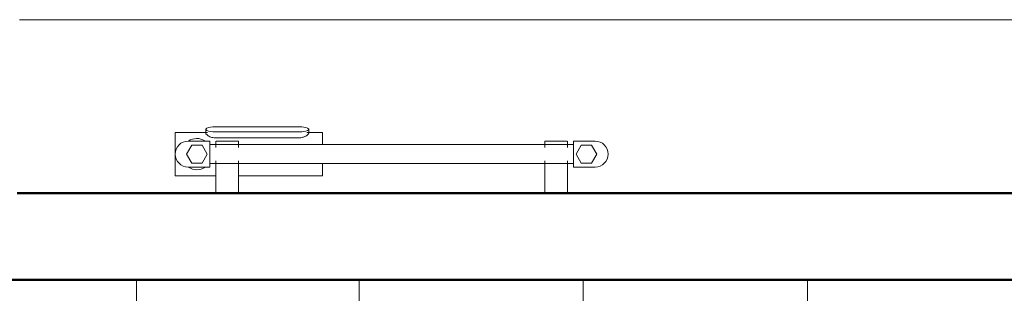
# Model space of a CAD drawing. Header units: millimetres. Extents: x -121 to 21670, y 1231 to 39176.
# Tile 15 of 72: x 8146 to 9284, y 33652 to 33968. Entities that reach past the tile are written whole.
import ezdxf

# ---------------------------------------------------------------- set-up
doc = ezdxf.new("R2010")
doc.units = ezdxf.units.MM
doc.linetypes.add('ADSK_Скрыто', pattern=[300, 150, -150])
doc.linetypes.add('ADSK_Штриховая_ш3 п1_5', pattern=[225, 150, -75])
for name, color, linetype, lineweight in [('A-DETL-____-HDLN', 90, 'ADSK_Скрыто', 9), ('A-DETL-____-MBND', 5, 'ADSK_Штриховая_ш3 п1_5', 20), ('A-GENM-____-OTLN', 13, 'Continuous', 20), ('A-PART-____-OTLN', 2, 'Continuous', 20), ('A-WALL-____-MCUT', 113, 'Continuous', 50), ('A-WALL-____-OTLN', 113, 'Continuous', 20), ('I-FURN-____-OTLN', 30, 'Continuous', 20), ('M-EQPM-____-OTLN', 50, 'Continuous', 20), ('S-BEAM-____-OTLN', 12, 'Continuous', 20)]:
    doc.layers.add(name, color=color, linetype=linetype, lineweight=lineweight)

# ---------------------------------------------------------------- blocks, each defined once
blk = doc.blocks.new('Прямая форма - V line-610119-В_Этаж 02_Канализация')
at = {"layer": 'A-DETL-____-MBND', "color": 253}
blk.add_line((-150, 3020), (-150, 950), dxfattribs=at)
blk = doc.blocks.new('Прямая форма - BMR - 001-610120-В_Этаж 02_Канализация')
blk.add_blockref('Прямая форма - V line-610119-В_Этаж 02_Канализация', (0, 0))
blk = doc.blocks.new('Прямая форма - V line-610154-В_Этаж 02_Канализация')
at = {"layer": 'I-FURN-____-OTLN', "color": 253}
for p, q in [((-645.4, 0), (-645.4, -30)), ((-645.4, 0), (-645.4, -30)), ((-388.3, 0), (-388.3, -30)), ((-388.3, 0), (-388.3, -30)), ((-129.6, 0), (-129.6, -30)), ((-129.6, 0), (-129.6, -30)), ((129.6, 0), (129.6, -30)), ((129.6, 0), (129.6, -30))]:
    blk.add_line(p, q, dxfattribs=at)
blk = doc.blocks.new('Прямая форма - FU - 059-610155-В_Этаж 02_Канализация')
blk.add_blockref('Прямая форма - V line-610154-В_Этаж 02_Канализация', (0, 0))
blk = doc.blocks.new('Прямая форма - V line-610171-В_Этаж 02_Канализация')
at = {"layer": 'A-WALL-____-MCUT', "color": 9}
for p, q in [((4263.5, 100), (1092.7, 100)), ((1092.7, 0), (3466.5, 0))]:
    blk.add_line(p, q, dxfattribs=at)
blk = doc.blocks.new('Прямая форма - SW - 014-610172-В_Этаж 02_Канализация')
blk.add_blockref('Прямая форма - V line-610171-В_Этаж 02_Канализация', (0, 0))
blk = doc.blocks.new('Прямая форма - Timber - Floor-611369-В_Этаж 02_Канализация')
at = {"layer": 'A-DETL-____-MBND', "color": 253}
blk.add_line((-5640, -5020), (-3570, -5020), dxfattribs=at)
blk = doc.blocks.new('Прямая форма - SLA - 009-611372-В_Этаж 02_Канализация')
blk.add_blockref('Прямая форма - Timber - Floor-611369-В_Этаж 02_Канализация', (0, 0))
blk = doc.blocks.new('Family - Timber - Floor-611376-В_Этаж 02_Канализация')
at = {"layer": 'A-DETL-____-MBND', "color": 253}
blk.add_line((-5640, -5020), (-3570, -5020), dxfattribs=at)
blk = doc.blocks.new('V line_ifc_RVT-1-В_Этаж 02_Канализация')
at = {"layer": 'A-GENM-____-OTLN', "color": 253, "lineweight": 20}
blk.add_blockref('Прямая форма - SLA - 009-611372-В_Этаж 02_Канализация', (33863.2, 38987.6), dxfattribs=at)
at = {"layer": 'A-PART-____-OTLN', "color": 253, "lineweight": 20}
blk.add_blockref('Family - Timber - Floor-611376-В_Этаж 02_Канализация', (33863.2, 38987.6), dxfattribs=at)
at = {"layer": 'A-WALL-____-OTLN', "color": 253, "lineweight": 20, "rotation": 180}
blk.add_blockref('Прямая форма - SW - 014-610172-В_Этаж 02_Канализация', (31686.8, 33767.6), dxfattribs=at)
at = {"layer": 'I-FURN-____-OTLN', "color": 253, "lineweight": 20}
blk.add_blockref('Прямая форма - FU - 059-610155-В_Этаж 02_Канализация', (29003.6, 33667.6), dxfattribs=at)
at = {"layer": 'S-BEAM-____-OTLN', "color": 253, "lineweight": 20, "rotation": 270}
blk.add_blockref('Прямая форма - BMR - 001-610120-В_Этаж 02_Канализация', (27273.2, 33817.6), dxfattribs=at)
blk = doc.blocks.new('THERMEX_Электрический_полотенцесушитель_Menta - THERMEX_MENTA-1730012-В_Этаж 02_Канализация')
at = {"layer": 'A-DETL-____-HDLN'}
for p, q in [((-202.9, 45), (-202.9, 45)), ((-202.9, 45), (-202.9, 45)), ((-177.1, 45), (-177.1, 45)), ((-177.1, 45), (-177.1, 45)), ((177.1, 45), (177.1, 45)), ((177.1, 45), (177.1, 45)), ((202.9, 45), (202.9, 45)), ((202.9, 45), (202.9, 45)), ((-202.9, -15), (-202.9, -15)), ((-202.9, -15), (-202.9, -15)), ((-177.1, -15), (-177.1, -15)), ((-177.1, -15), (-177.1, -15)), ((177.1, -15), (177.1, -15)), ((177.1, -15), (177.1, -15)), ((202.9, -15), (202.9, -15)), ((202.9, -15), (202.9, -15))]:
    blk.add_line(p, q, dxfattribs=at)
at = {"layer": 'M-EQPM-____-OTLN'}
for p, q in [((-203, 45), (-203, 7.8)), ((-203, 45), (-203, 11)), ((-202.9, 45), (-202.9, 45)), ((-177.1, 45), (-177.1, 45)), ((-177, 7.8), (-177, 45)), ((-177, 11), (-177, 45)), ((177, 45), (177, 7.8)), ((177, 45), (177, 11)), ((177.1, 45), (177.1, 45)), ((202.9, 45), (202.9, 45)), ((203, 7.7), (203, 45)), ((203, 11), (203, 45)), ((177.1, 25), (80, 25)), ((80, 25), (80, 11)), ((250, 25), (202.9, 25)), ((250, -25), (250, 25)), ((-210, 15), (-235, 15)), ((-210, -15), (-210, 15)), ((235, 15), (210, 15)), ((210, 15), (210, -15)), ((-231, 10.4), (-237, 0)), ((-219, 10.4), (-231, 10.4)), ((-213, 0), (-219, 10.4)), ((210, 11), (-210, 11)), ((219, 10.4), (213, 0)), ((231, 10.4), (219, 10.4)), ((237, 0), (231, 10.4)), ((-237, 0), (-231, -10.4)), ((-231, -10.4), (-219, -10.4)), ((-219, -10.4), (-213, 0)), ((-210, -11), (210, -11)), ((-203, -7.7), (-203, -15)), ((-203, -11), (-203, -15)), ((-177, -15), (-177, -7.8)), ((-177, -15), (-177, -11)), ((80, -11.1), (80, -25)), ((177, -7.8), (177, -15)), ((177, -11), (177, -15)), ((203, -15), (203, -7.8)), ((203, -15), (203, -11)), ((213, 0), (219, -10.4)), ((219, -10.4), (231, -10.4)), ((231, -10.4), (237, 0)), ((-235, -15), (-210, -15)), ((-202.9, -15), (-202.9, -15)), ((-177.1, -15), (-177.1, -15)), ((106.8, -18.8), (203.8, -18.8)), ((177.1, -15), (177.1, -15)), ((202.9, -15), (202.9, -15)), ((210, -15), (235, -15)), ((80, -25), (97.9, -25)), ((95.8, -24.1), (95.8, -28.6)), ((203.8, -25.7), (106.8, -25.7)), ((106.8, -31.4), (203.8, -31.4)), ((212.6, -25), (250, -25)), ((214.8, -28.6), (214.8, -24.1))]:
    blk.add_line(p, q, dxfattribs=at)
at = {"layer": 'M-EQPM-____-OTLN', "flags": 128}
for points in [[(-202.9, 45), (-202.4, 45), (-201.3, 45), (-199.7, 45), (-197.6, 45), (-195.3, 45), (-192.7, 45), (-190, 45)], [(-190, 45), (-187.3, 45), (-184.7, 45), (-182.4, 45), (-180.3, 45), (-178.7, 45), (-177.6, 45), (-177.1, 45)], [(177.1, 45), (177.6, 45), (178.7, 45), (180.3, 45), (182.4, 45), (184.7, 45), (187.3, 45), (190, 45)], [(190, 45), (192.7, 45), (195.3, 45), (197.6, 45), (199.7, 45), (201.3, 45), (202.4, 45), (202.9, 45)], [(-190, -15), (-192.7, -15), (-195.3, -15), (-197.6, -15), (-199.7, -15), (-201.3, -15), (-202.4, -15), (-202.9, -15)], [(-177.1, -15), (-177.6, -15), (-178.7, -15), (-180.3, -15), (-182.4, -15), (-184.7, -15), (-187.3, -15), (-190, -15)], [(190, -15), (187.3, -15), (184.7, -15), (182.4, -15), (180.3, -15), (178.7, -15), (177.6, -15), (177.1, -15)], [(202.9, -15), (202.4, -15), (201.3, -15), (199.7, -15), (197.6, -15), (195.3, -15), (192.7, -15), (190, -15)]]:
    blk.add_lwpolyline(points, dxfattribs=at)
at = {"layer": 'M-EQPM-____-OTLN'}
for centre, radius, start, end in [((-235, 0), 15, 90, 270), ((225, 0), 18, 56.9143, 123.0857), ((235, 0), 15, 270, 90), ((225, 0), 18, 238.8943, 303.0857)]:
    blk.add_arc(centre, radius, start, end, dxfattribs=at)
for centre, start_param, end_param in [((106.8, -28.6), 4.712389, 7.853982), ((203.8, -28.6), 1.570796, 4.712389)]:
    blk.add_ellipse(centre, major_axis=(-11, 0), ratio=0.258819, start_param=start_param, end_param=end_param, dxfattribs=at)
for points, knots in [([(95.8, -23.8), (95.9, -23.5), (96.4, -22.8), (97.9, -21.5), (99.9, -20.3), (101.8, -19.6), (103.9, -19), (105.6, -18.8), (106.8, -18.8)], [0.3333333, 0.3333333, 0.3333333, 0.3333333, 0.4444444, 0.5833333, 0.7222222, 0.7916667, 0.8611111, 1, 1, 1, 1]), ([(203.8, -18.8), (204.7, -18.8), (206.5, -18.9), (209, -19.6), (211.2, -20.6), (213.1, -21.9), (214.2, -22.9), (214.6, -23.6), (214.7, -23.8), (214.7, -23.8)], [0, 0, 0, 0, 0.1111111, 0.2222222, 0.3333333, 0.4444444, 0.5833333, 0.6527778, 0.6666667, 0.6666667, 0.6666667, 0.6666667])]:
    blk.add_open_spline(points, degree=3, knots=knots, dxfattribs=at)

msp = doc.modelspace()

# ---------------------------------------------------------------- block references
at = {"lineweight": 9}
msp.add_blockref('V line_ifc_RVT-1-В_Этаж 02_Канализация', (-20077.1477, 0), dxfattribs=at)
at = {"layer": 'A-DETL-____-HDLN', "rotation": 180}
msp.add_blockref('THERMEX_Электрический_полотенцесушитель_Menta - THERMEX_MENTA-1730012-В_Этаж 02_Канализация', (8575.7886, 33812.6346), dxfattribs=at)

doc.saveas('drawing.dxf')
